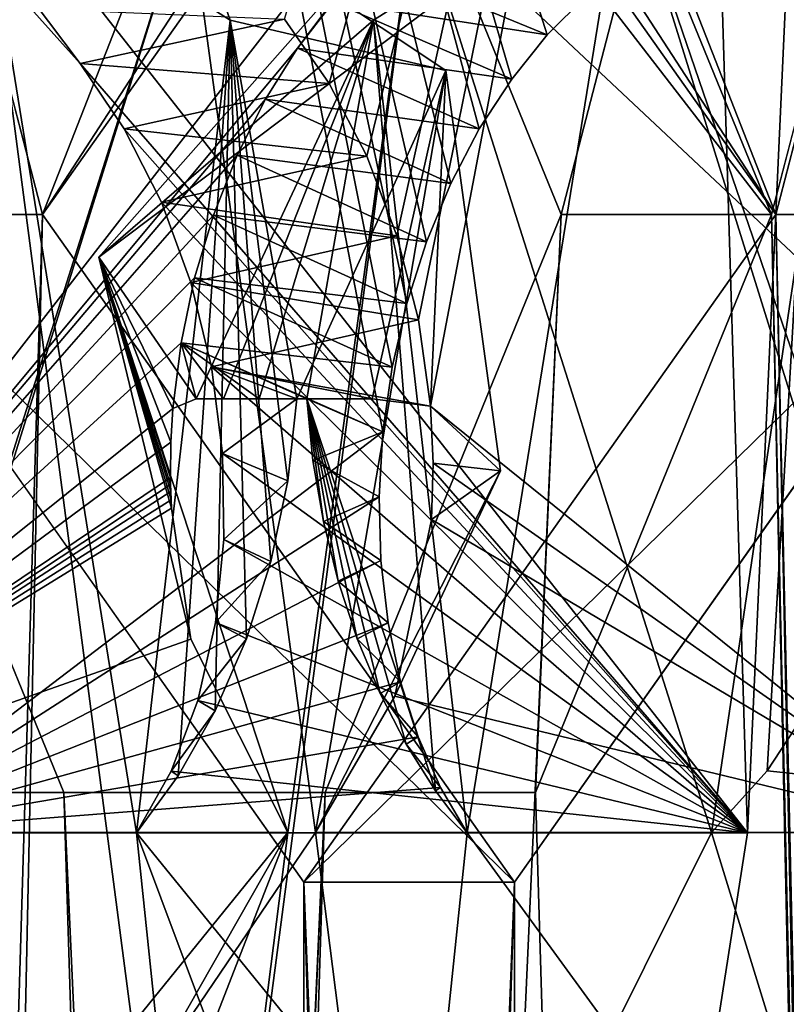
# Model space of a CAD drawing. Header units: inches. Extents: x -6.2 to 6.2, y -0.9 to 12.
# Tile 66 of 91: x -5.7301 to -5.6376, y 9.8943 to 10.013. Entities that reach past the tile are written whole.
import ezdxf

# ---------------------------------------------------------------- set-up
doc = ezdxf.new("R2010")
doc.units = ezdxf.units.IN
doc.header["$LTSCALE"] = 49.212201
doc.header["$MEASUREMENT"] = 0
for name, color, linetype in [('10', 7, 'CONTINUOUS'), ('177', 7, 'CONTINUOUS'), ('179', 7, 'CONTINUOUS'), ('182', 7, 'CONTINUOUS'), ('184', 7, 'CONTINUOUS'), ('3', 7, 'CONTINUOUS'), ('313', 7, 'CONTINUOUS'), ('315', 7, 'CONTINUOUS'), ('318', 7, 'CONTINUOUS'), ('320', 7, 'CONTINUOUS'), ('327', 7, 'CONTINUOUS'), ('328', 7, 'CONTINUOUS'), ('329', 7, 'CONTINUOUS'), ('330', 7, 'CONTINUOUS'), ('5', 7, 'CONTINUOUS'), ('529', 7, 'CONTINUOUS'), ('533', 7, 'CONTINUOUS'), ('534', 7, 'CONTINUOUS'), ('538', 7, 'CONTINUOUS'), ('607', 7, 'CONTINUOUS'), ('608', 7, 'CONTINUOUS'), ('665', 7, 'CONTINUOUS'), ('667', 7, 'CONTINUOUS'), ('670', 7, 'CONTINUOUS'), ('672', 7, 'CONTINUOUS'), ('680', 7, 'CONTINUOUS'), ('681', 7, 'CONTINUOUS'), ('79', 7, 'CONTINUOUS'), ('8', 7, 'CONTINUOUS'), ('80', 7, 'CONTINUOUS')]:
    doc.layers.add(name, color=color, linetype=linetype)

msp = doc.modelspace()

# ---------------------------------------------------------------- linework, layer by layer
at = {"layer": '10', "color": 252, "linetype": 'Continuous', "true_color": 0x8b959c}
for points in [[(-6.05, 12, 19.802), (-5.82839, 10.281, 19.58039), (-5.69581, 8.1115, 19.44781), (-6.05, 12, 19.802)], [(-5.75273, 8.031, 19.50473), (-6.05, 12, 19.802), (-5.69581, 8.1115, 19.44781), (-5.75273, 8.031, 19.50473)], [(-5.82839, 10.281, 19.58039), (-5.56323, 10.281, 19.31523), (-5.63889, 9.9895, 19.39089), (-5.82839, 10.281, 19.58039)], [(-5.82839, 10.281, 19.58039), (-5.63889, 9.9895, 19.39089), (-5.69581, 10.07, 19.44781), (-5.82839, 10.281, 19.58039)], [(-5.75273, 9.9895, 19.50473), (-5.82839, 10.281, 19.58039), (-5.69581, 10.07, 19.44781), (-5.75273, 9.9895, 19.50473)], [(-5.82839, 10.281, 19.58039), (-5.75273, 9.9895, 19.50473), (-5.69581, 8.1115, 19.44781), (-5.82839, 10.281, 19.58039)], [(-5.56323, 10.281, 19.31523), (-5.41297, 0, 19.16497), (-5.63889, 9.9895, 19.39089), (-5.56323, 10.281, 19.31523)], [(-5.75273, 9.9895, 19.50473), (-5.69581, 9.909, 19.44781), (-5.69581, 8.1115, 19.44781), (-5.75273, 9.9895, 19.50473)], [(-5.63889, 9.9895, 19.39089), (-5.56323, 6.431, 19.31523), (-5.69581, 9.909, 19.44781), (-5.63889, 9.9895, 19.39089)], [(-5.41297, 0, 19.16497), (-5.56323, 6.431, 19.31523), (-5.63889, 9.9895, 19.39089), (-5.41297, 0, 19.16497)], [(-5.69581, 9.909, 19.44781), (-5.56323, 6.431, 19.31523), (-5.63889, 8.031, 19.39089), (-5.69581, 9.909, 19.44781)], [(-5.69581, 9.909, 19.44781), (-5.63889, 8.031, 19.39089), (-5.69581, 8.1115, 19.44781), (-5.69581, 9.909, 19.44781)]]:
    msp.add_3dface(points, dxfattribs=at)
at = {"layer": '177', "color": 252, "linetype": 'Continuous', "true_color": 0x8b959c}
for points in [[(-5.79938, 5.831, -5.85015), (-6.02462, 12, -6.07539), (-5.54147, 5.831, -5.59224), (-5.79938, 5.831, -5.85015)], [(-5.54147, 5.831, -5.59224), (-6.02462, 12, -6.07539), (-5.76644, 9.79848, -5.81721), (-5.54147, 5.831, -5.59224)]]:
    msp.add_3dface(points, dxfattribs=at)
at = {"layer": '179', "color": 252, "linetype": 'Continuous', "true_color": 0x8b959c}
for points in [[(-6.0034, 0, -6.1266), (6.0034, 0, -6.1266), (-6.0034, 12, -6.1266), (-6.0034, 0, -6.1266)], [(-6.0034, 12, -6.1266), (6.0034, 0, -6.1266), (-5.9034, 12, -6.1266), (-6.0034, 12, -6.1266)], [(6.0034, 0, -6.1266), (5.9034, 12, -6.1266), (-5.9034, 12, -6.1266), (6.0034, 0, -6.1266)]]:
    msp.add_3dface(points, dxfattribs=at)
at = {"layer": '182', "color": 252, "linetype": 'Continuous', "true_color": 0x8b959c}
for points in [[(-5.82477, 5.831, -5.82477), (-5.56685, 5.831, -5.56685), (-5.41297, 11.12, -5.41297), (-5.82477, 5.831, -5.82477)], [(-5.82477, 5.831, -5.82477), (-5.41297, 11.12, -5.41297), (-5.5998, 9.79848, -5.5998), (-5.82477, 5.831, -5.82477)]]:
    msp.add_3dface(points, dxfattribs=at)
at = {"layer": '184', "color": 252, "linetype": 'Continuous', "true_color": 0x8b959c}
for points in [[(6.0034, 12, -6.1625), (6.0034, 0, -6.1625), (-6.0034, 0, -6.1625), (6.0034, 12, -6.1625)], [(5.9034, 12, -6.1625), (6.0034, 12, -6.1625), (-6.0034, 0, -6.1625), (5.9034, 12, -6.1625)], [(-5.9034, 12, -6.1625), (5.9034, 12, -6.1625), (-6.0034, 0, -6.1625), (-5.9034, 12, -6.1625)]]:
    msp.add_3dface(points, dxfattribs=at)
at = {"layer": '3', "color": 252, "linetype": 'Continuous', "true_color": 0x8b959c}
for points in [[(-6.0034, 0, 19.8786), (-5.9034, 12, 19.8786), (5.9034, 12, 19.8786), (-6.0034, 0, 19.8786)], [(6.0034, 0, 19.8786), (-6.0034, 0, 19.8786), (6.0034, 12, 19.8786), (6.0034, 0, 19.8786)], [(6.0034, 12, 19.8786), (-6.0034, 0, 19.8786), (5.9034, 12, 19.8786), (6.0034, 12, 19.8786)]]:
    msp.add_3dface(points, dxfattribs=at)
at = {"layer": '313', "color": 252, "linetype": 'Continuous', "true_color": 0x8b959c}
for points in [[(-5.70977, 10.02759, -5.68185), (-5.69439, 9.915, -5.64613), (-5.78789, 9.77712, -5.71472), (-5.70977, 10.02759, -5.68185)], [(-5.74549, 9.915, -5.69723), (-5.70977, 10.02759, -5.68185), (-5.78789, 9.77712, -5.71472), (-5.74549, 9.915, -5.69723)], [(-5.7446, 10.00689, -5.71294), (-5.70977, 10.02759, -5.68185), (-5.74549, 9.915, -5.69723), (-5.7446, 10.00689, -5.71294)], [(-5.67868, 10.00689, -5.64702), (-5.69439, 9.915, -5.64613), (-5.70977, 10.02759, -5.68185), (-5.67868, 10.00689, -5.64702)], [(-5.67209, 9.95861, -5.63171), (-5.69439, 9.915, -5.64613), (-5.67868, 10.00689, -5.64702), (-5.67209, 9.95861, -5.63171)], [(-5.78789, 9.77712, -5.71472), (-5.69439, 9.915, -5.64613), (-5.6769, 9.77712, -5.60373), (-5.78789, 9.77712, -5.71472)], [(-5.69439, 9.915, -5.64613), (-5.61672, 9.915, -5.56846), (-5.6769, 9.77712, -5.60373), (-5.69439, 9.915, -5.64613)], [(-5.6769, 9.77712, -5.60373), (-5.61672, 9.915, -5.56846), (-5.64691, 9.79312, -5.57663), (-5.6769, 9.77712, -5.60373)], [(-5.61672, 9.915, -5.56846), (-5.62899, 9.83434, -5.56616), (-5.64691, 9.79312, -5.57663), (-5.61672, 9.915, -5.56846)]]:
    msp.add_3dface(points, dxfattribs=at)
at = {"layer": '315', "color": 252, "linetype": 'Continuous', "true_color": 0x8b959c}
for points in [[(-5.62709, 10.24708, -5.517), (-5.82316, 9.915, -5.7749), (-5.87462, 10.24708, -5.76453), (-5.62709, 10.24708, -5.517)], [(-5.76074, 10.01181, -5.69446), (-5.82316, 9.915, -5.7749), (-5.62709, 10.24708, -5.517), (-5.76074, 10.01181, -5.69446)], [(-5.75609, 10.01857, -5.68855), (-5.76074, 10.01181, -5.69446), (-5.62709, 10.24708, -5.517), (-5.75609, 10.01857, -5.68855)], [(-5.69277, 10.00532, -5.6277), (-5.69814, 10.01307, -5.63162), (-5.62709, 10.24708, -5.517), (-5.69277, 10.00532, -5.6277)], [(-5.68821, 9.99655, -5.62477), (-5.69277, 10.00532, -5.6277), (-5.62709, 10.24708, -5.517), (-5.68821, 9.99655, -5.62477)], [(-5.68458, 9.98696, -5.62292), (-5.68821, 9.99655, -5.62477), (-5.62709, 10.24708, -5.517), (-5.68458, 9.98696, -5.62292)], [(-5.68199, 9.97682, -5.62222), (-5.68458, 9.98696, -5.62292), (-5.62709, 10.24708, -5.517), (-5.68199, 9.97682, -5.62222)], [(-5.68053, 9.96641, -5.6227), (-5.68199, 9.97682, -5.62222), (-5.62709, 10.24708, -5.517), (-5.68053, 9.96641, -5.6227)], [(-5.61672, 9.915, -5.56846), (-5.68053, 9.96641, -5.6227), (-5.62709, 10.24708, -5.517), (-5.61672, 9.915, -5.56846)], [(-5.68053, 9.96641, -5.6227), (-5.61672, 9.915, -5.56846), (-5.68022, 9.95954, -5.62367), (-5.68053, 9.96641, -5.6227)], [(-5.68022, 9.95954, -5.62367), (-5.61672, 9.915, -5.56846), (-5.68041, 9.95275, -5.62513), (-5.68022, 9.95954, -5.62367)], [(-5.68041, 9.95275, -5.62513), (-5.61672, 9.915, -5.56846), (-5.68484, 9.93143, -5.63353), (-5.68041, 9.95275, -5.62513)], [(-5.61672, 9.915, -5.56846), (-5.69439, 9.915, -5.64613), (-5.68484, 9.93143, -5.63353), (-5.61672, 9.915, -5.56846)]]:
    msp.add_3dface(points, dxfattribs=at)
at = {"layer": '318', "color": 252, "linetype": 'Continuous', "true_color": 0x8b959c}
for points in [[(-5.77507, 9.91493, -5.67561), (-5.70208, 9.78167, -5.57855), (-5.73495, 10.03213, -5.65667), (-5.77507, 9.91493, -5.67561)], [(-5.73495, 10.03213, -5.65667), (-5.70208, 9.78167, -5.57855), (-5.71601, 9.91493, -5.61655), (-5.73495, 10.03213, -5.65667)], [(-5.70472, 10.01295, -5.62297), (-5.73495, 10.03213, -5.65667), (-5.71601, 9.91493, -5.61655), (-5.70472, 10.01295, -5.62297)], [(-5.71097, 9.9218, -5.61276), (-5.70472, 10.01295, -5.62297), (-5.71601, 9.91493, -5.61655), (-5.71097, 9.9218, -5.61276)], [(-5.7065, 9.92966, -5.60971), (-5.70472, 10.01295, -5.62297), (-5.71097, 9.9218, -5.61276), (-5.7065, 9.92966, -5.60971)], [(-5.70274, 9.93835, -5.60752), (-5.70472, 10.01295, -5.62297), (-5.7065, 9.92966, -5.60971), (-5.70274, 9.93835, -5.60752)], [(-5.69666, 9.9673, -5.60666), (-5.70472, 10.01295, -5.62297), (-5.69775, 9.95739, -5.60596), (-5.69666, 9.9673, -5.60666)], [(-5.69775, 9.95739, -5.60596), (-5.70472, 10.01295, -5.62297), (-5.69979, 9.94766, -5.60625), (-5.69775, 9.95739, -5.60596)], [(-5.69979, 9.94766, -5.60625), (-5.70472, 10.01295, -5.62297), (-5.70274, 9.93835, -5.60752), (-5.69979, 9.94766, -5.60625)], [(-5.81307, 9.78167, -5.68954), (-5.70208, 9.78167, -5.57855), (-5.77507, 9.91493, -5.67561), (-5.81307, 9.78167, -5.68954)], [(-5.67209, 9.79767, -5.55145), (-5.65417, 9.83888, -5.54098), (-5.71601, 9.91493, -5.61655), (-5.67209, 9.79767, -5.55145)], [(-5.71601, 9.91493, -5.61655), (-5.65417, 9.83888, -5.54098), (-5.64231, 9.91493, -5.54286), (-5.71601, 9.91493, -5.61655)], [(-5.70208, 9.78167, -5.57855), (-5.67209, 9.79767, -5.55145), (-5.71601, 9.91493, -5.61655), (-5.70208, 9.78167, -5.57855)]]:
    msp.add_3dface(points, dxfattribs=at)
at = {"layer": '320', "color": 252, "linetype": 'Continuous', "true_color": 0x8b959c}
for points in [[(-5.89979, 10.2424, -5.73936), (-5.64231, 9.91493, -5.54286), (-5.65225, 10.2424, -5.49183), (-5.89979, 10.2424, -5.73936)], [(-5.64231, 9.91493, -5.54286), (-5.89979, 10.2424, -5.73936), (-5.72278, 10.00772, -5.60605), (-5.64231, 9.91493, -5.54286)], [(-5.72278, 10.00772, -5.60605), (-5.89979, 10.2424, -5.73936), (-5.72875, 10.01438, -5.61078), (-5.72278, 10.00772, -5.60605)], [(-5.71748, 9.99985, -5.60221), (-5.64231, 9.91493, -5.54286), (-5.72278, 10.00772, -5.60605), (-5.71748, 9.99985, -5.60221)], [(-5.71299, 9.99099, -5.59938), (-5.64231, 9.91493, -5.54286), (-5.71748, 9.99985, -5.60221), (-5.71299, 9.99099, -5.59938)], [(-5.70945, 9.98132, -5.59763), (-5.64231, 9.91493, -5.54286), (-5.71299, 9.99099, -5.59938), (-5.70945, 9.98132, -5.59763)], [(-5.70697, 9.97113, -5.59705), (-5.64231, 9.91493, -5.54286), (-5.70945, 9.98132, -5.59763), (-5.70697, 9.97113, -5.59705)], [(-5.70562, 9.9607, -5.59765), (-5.64231, 9.91493, -5.54286), (-5.70697, 9.97113, -5.59705), (-5.70562, 9.9607, -5.59765)], [(-5.70546, 9.95032, -5.59941), (-5.64231, 9.91493, -5.54286), (-5.70562, 9.9607, -5.59765), (-5.70546, 9.95032, -5.59941)], [(-5.70647, 9.9403, -5.60229), (-5.64231, 9.91493, -5.54286), (-5.70546, 9.95032, -5.59941), (-5.70647, 9.9403, -5.60229)], [(-5.70862, 9.93089, -5.60619), (-5.64231, 9.91493, -5.54286), (-5.70647, 9.9403, -5.60229), (-5.70862, 9.93089, -5.60619)], [(-5.71183, 9.92237, -5.611), (-5.64231, 9.91493, -5.54286), (-5.70862, 9.93089, -5.60619), (-5.71183, 9.92237, -5.611)], [(-5.71601, 9.91493, -5.61655), (-5.64231, 9.91493, -5.54286), (-5.71183, 9.92237, -5.611), (-5.71601, 9.91493, -5.61655)]]:
    msp.add_3dface(points, dxfattribs=at)
at = {"layer": '327', "color": 252, "linetype": 'Continuous', "true_color": 0x8b959c}
for points in [[(-5.62899, 9.83434, -5.56616), (-5.61672, 9.915, -5.56846), (-5.65417, 9.83888, -5.54098), (-5.62899, 9.83434, -5.56616)], [(-5.65417, 9.83888, -5.54098), (-5.61672, 9.915, -5.56846), (-5.64231, 9.91493, -5.54286), (-5.65417, 9.83888, -5.54098)]]:
    msp.add_3dface(points, dxfattribs=at)
at = {"layer": '328', "color": 252, "linetype": 'Continuous', "true_color": 0x8b959c}
for points in [[(-5.70977, 10.02759, -5.68185), (-5.7446, 10.00689, -5.71294), (-5.73495, 10.03213, -5.65667), (-5.70977, 10.02759, -5.68185)], [(-5.70977, 10.02759, -5.68185), (-5.73495, 10.03213, -5.65667), (-5.70472, 10.01295, -5.62297), (-5.70977, 10.02759, -5.68185)], [(-5.67868, 10.00689, -5.64702), (-5.70977, 10.02759, -5.68185), (-5.70472, 10.01295, -5.62297), (-5.67868, 10.00689, -5.64702)], [(-5.67868, 10.00689, -5.64702), (-5.70472, 10.01295, -5.62297), (-5.69666, 9.9673, -5.60666), (-5.67868, 10.00689, -5.64702)], [(-5.67868, 10.00689, -5.64702), (-5.69666, 9.9673, -5.60666), (-5.68758, 9.9673, -5.61567), (-5.67868, 10.00689, -5.64702)], [(-5.68053, 9.96641, -5.6227), (-5.67868, 10.00689, -5.64702), (-5.68758, 9.9673, -5.61567), (-5.68053, 9.96641, -5.6227)], [(-5.67209, 9.95861, -5.63171), (-5.67868, 10.00689, -5.64702), (-5.68053, 9.96641, -5.6227), (-5.67209, 9.95861, -5.63171)], [(-5.67209, 9.95861, -5.63171), (-5.68053, 9.96641, -5.6227), (-5.68022, 9.95954, -5.62367), (-5.67209, 9.95861, -5.63171)], [(-5.67209, 9.95861, -5.63171), (-5.68022, 9.95954, -5.62367), (-5.68041, 9.95275, -5.62513), (-5.67209, 9.95861, -5.63171)], [(-5.69439, 9.915, -5.64613), (-5.67209, 9.95861, -5.63171), (-5.68484, 9.93143, -5.63353), (-5.69439, 9.915, -5.64613)], [(-5.67209, 9.95861, -5.63171), (-5.68041, 9.95275, -5.62513), (-5.68484, 9.93143, -5.63353), (-5.67209, 9.95861, -5.63171)]]:
    msp.add_3dface(points, dxfattribs=at)
at = {"layer": '329', "color": 252, "linetype": 'Continuous', "true_color": 0x8b959c}
for points in [[(-5.69814, 10.01307, -5.63162), (-5.72278, 10.00772, -5.60605), (-5.72875, 10.01438, -5.61078), (-5.69814, 10.01307, -5.63162)], [(-5.69814, 10.01307, -5.63162), (-5.69277, 10.00532, -5.6277), (-5.72278, 10.00772, -5.60605), (-5.69814, 10.01307, -5.63162)], [(-5.69277, 10.00532, -5.6277), (-5.71748, 9.99985, -5.60221), (-5.72278, 10.00772, -5.60605), (-5.69277, 10.00532, -5.6277)], [(-5.69277, 10.00532, -5.6277), (-5.68821, 9.99655, -5.62477), (-5.71748, 9.99985, -5.60221), (-5.69277, 10.00532, -5.6277)], [(-5.68821, 9.99655, -5.62477), (-5.71299, 9.99099, -5.59938), (-5.71748, 9.99985, -5.60221), (-5.68821, 9.99655, -5.62477)], [(-5.68821, 9.99655, -5.62477), (-5.68458, 9.98696, -5.62292), (-5.71299, 9.99099, -5.59938), (-5.68821, 9.99655, -5.62477)], [(-5.68458, 9.98696, -5.62292), (-5.70945, 9.98132, -5.59763), (-5.71299, 9.99099, -5.59938), (-5.68458, 9.98696, -5.62292)], [(-5.68458, 9.98696, -5.62292), (-5.68199, 9.97682, -5.62222), (-5.70945, 9.98132, -5.59763), (-5.68458, 9.98696, -5.62292)], [(-5.68199, 9.97682, -5.62222), (-5.70697, 9.97113, -5.59705), (-5.70945, 9.98132, -5.59763), (-5.68199, 9.97682, -5.62222)], [(-5.68199, 9.97682, -5.62222), (-5.68053, 9.96641, -5.6227), (-5.70697, 9.97113, -5.59705), (-5.68199, 9.97682, -5.62222)], [(-5.70697, 9.97113, -5.59705), (-5.68053, 9.96641, -5.6227), (-5.68758, 9.9673, -5.61567), (-5.70697, 9.97113, -5.59705)], [(-5.69666, 9.9673, -5.60666), (-5.70562, 9.9607, -5.59765), (-5.70697, 9.97113, -5.59705), (-5.69666, 9.9673, -5.60666)], [(-5.69666, 9.9673, -5.60666), (-5.70697, 9.97113, -5.59705), (-5.68758, 9.9673, -5.61567), (-5.69666, 9.9673, -5.60666)], [(-5.69666, 9.9673, -5.60666), (-5.69775, 9.95739, -5.60596), (-5.70562, 9.9607, -5.59765), (-5.69666, 9.9673, -5.60666)], [(-5.69775, 9.95739, -5.60596), (-5.70546, 9.95032, -5.59941), (-5.70562, 9.9607, -5.59765), (-5.69775, 9.95739, -5.60596)], [(-5.69775, 9.95739, -5.60596), (-5.69979, 9.94766, -5.60625), (-5.70546, 9.95032, -5.59941), (-5.69775, 9.95739, -5.60596)], [(-5.69979, 9.94766, -5.60625), (-5.70647, 9.9403, -5.60229), (-5.70546, 9.95032, -5.59941), (-5.69979, 9.94766, -5.60625)], [(-5.69979, 9.94766, -5.60625), (-5.70274, 9.93835, -5.60752), (-5.70647, 9.9403, -5.60229), (-5.69979, 9.94766, -5.60625)], [(-5.70274, 9.93835, -5.60752), (-5.70862, 9.93089, -5.60619), (-5.70647, 9.9403, -5.60229), (-5.70274, 9.93835, -5.60752)], [(-5.70274, 9.93835, -5.60752), (-5.7065, 9.92966, -5.60971), (-5.70862, 9.93089, -5.60619), (-5.70274, 9.93835, -5.60752)], [(-5.7065, 9.92966, -5.60971), (-5.71183, 9.92237, -5.611), (-5.70862, 9.93089, -5.60619), (-5.7065, 9.92966, -5.60971)], [(-5.7065, 9.92966, -5.60971), (-5.71097, 9.9218, -5.61276), (-5.71183, 9.92237, -5.611), (-5.7065, 9.92966, -5.60971)], [(-5.71097, 9.9218, -5.61276), (-5.71601, 9.91493, -5.61655), (-5.71183, 9.92237, -5.611), (-5.71097, 9.9218, -5.61276)]]:
    msp.add_3dface(points, dxfattribs=at)
at = {"layer": '330', "color": 252, "linetype": 'Continuous', "true_color": 0x8b959c}
for points in [[(-5.64231, 9.91493, -5.54286), (-5.62709, 10.24708, -5.517), (-5.65225, 10.2424, -5.49183), (-5.64231, 9.91493, -5.54286)], [(-5.61672, 9.915, -5.56846), (-5.62709, 10.24708, -5.517), (-5.64231, 9.91493, -5.54286), (-5.61672, 9.915, -5.56846)]]:
    msp.add_3dface(points, dxfattribs=at)
at = {"layer": '5', "color": 252, "linetype": 'Continuous', "true_color": 0x8b959c}
for points in [[(-5.38758, 11.12, 19.19035), (-5.53784, 10.281, 19.34061), (-5.67042, 8.1115, 19.47319), (-5.38758, 11.12, 19.19035)], [(-5.6135, 8.031, 19.41627), (-5.38758, 11.12, 19.19035), (-5.67042, 8.1115, 19.47319), (-5.6135, 8.031, 19.41627)], [(-6.02462, 0, 19.82739), (-5.72735, 9.9895, 19.53012), (-5.80301, 10.281, 19.60578), (-6.02462, 0, 19.82739)], [(-5.80301, 10.281, 19.60578), (-5.72735, 9.9895, 19.53012), (-5.53784, 10.281, 19.34061), (-5.80301, 10.281, 19.60578)], [(-5.72735, 9.9895, 19.53012), (-5.67042, 10.07, 19.47319), (-5.53784, 10.281, 19.34061), (-5.72735, 9.9895, 19.53012)], [(-5.67042, 10.07, 19.47319), (-5.6135, 9.9895, 19.41627), (-5.53784, 10.281, 19.34061), (-5.67042, 10.07, 19.47319)], [(-5.53784, 10.281, 19.34061), (-5.6135, 9.9895, 19.41627), (-5.67042, 8.1115, 19.47319), (-5.53784, 10.281, 19.34061)], [(-6.02462, 0, 19.82739), (-5.80301, 6.431, 19.60578), (-5.72735, 9.9895, 19.53012), (-6.02462, 0, 19.82739)], [(-5.72735, 9.9895, 19.53012), (-5.80301, 6.431, 19.60578), (-5.67042, 9.909, 19.47319), (-5.72735, 9.9895, 19.53012)], [(-5.6135, 9.9895, 19.41627), (-5.67042, 9.909, 19.47319), (-5.67042, 8.1115, 19.47319), (-5.6135, 9.9895, 19.41627)], [(-5.67042, 9.909, 19.47319), (-5.80301, 6.431, 19.60578), (-5.72735, 8.031, 19.53012), (-5.67042, 9.909, 19.47319)], [(-5.67042, 8.1115, 19.47319), (-5.67042, 9.909, 19.47319), (-5.72735, 8.031, 19.53012), (-5.67042, 8.1115, 19.47319)]]:
    msp.add_3dface(points, dxfattribs=at)
at = {"layer": '529', "color": 252, "linetype": 'Continuous', "true_color": 0x8b959c}
for points in [[(-5.85065, 5.831, 19.55138), (-6.07589, 12, 19.77662), (-5.59274, 5.831, 19.29347), (-5.85065, 5.831, 19.55138)], [(-5.59274, 5.831, 19.29347), (-6.07589, 12, 19.77662), (-5.81771, 9.79848, 19.51844), (-5.59274, 5.831, 19.29347)]]:
    msp.add_3dface(points, dxfattribs=at)
at = {"layer": '533', "color": 252, "linetype": 'Continuous', "true_color": 0x8b959c}
for points in [[(-5.43885, 11.12, -5.38758), (-5.58911, 10.281, -5.53784), (-5.75016, 8.10071, -5.69889), (-5.43885, 11.12, -5.38758)], [(-5.69323, 8.10071, -5.64196), (-5.43885, 11.12, -5.38758), (-5.75016, 8.10071, -5.69889), (-5.69323, 8.10071, -5.64196)], [(-5.66477, 8.031, -5.6135), (-5.43885, 11.12, -5.38758), (-5.69323, 8.10071, -5.64196), (-5.66477, 8.031, -5.6135)], [(-5.58911, 6.431, -5.53784), (-5.43885, 11.12, -5.38758), (-5.66477, 8.031, -5.6135), (-5.58911, 6.431, -5.53784)], [(-5.58911, 10.281, -5.53784), (-5.66477, 9.9895, -5.6135), (-5.75016, 8.10071, -5.69889), (-5.58911, 10.281, -5.53784)], [(-5.69323, 10.05921, -5.64196), (-5.66477, 9.9895, -5.6135), (-5.58911, 10.281, -5.53784), (-5.69323, 10.05921, -5.64196)], [(-5.66477, 9.9895, -5.6135), (-5.69323, 9.91979, -5.64196), (-5.75016, 8.10071, -5.69889), (-5.66477, 9.9895, -5.6135)], [(-5.75016, 9.91979, -5.69889), (-5.85428, 6.431, -5.80301), (-5.69323, 9.91979, -5.64196), (-5.75016, 9.91979, -5.69889)], [(-5.69323, 9.91979, -5.64196), (-5.85428, 6.431, -5.80301), (-5.77862, 8.031, -5.72735), (-5.69323, 9.91979, -5.64196)], [(-5.75016, 8.10071, -5.69889), (-5.69323, 9.91979, -5.64196), (-5.77862, 8.031, -5.72735), (-5.75016, 8.10071, -5.69889)]]:
    msp.add_3dface(points, dxfattribs=at)
at = {"layer": '534', "color": 252, "linetype": 'Continuous', "true_color": 0x8b959c}
for points in [[(-5.82527, 5.831, 19.57677), (-5.56735, 5.831, 19.31885), (-5.41347, 11.12, 19.16497), (-5.82527, 5.831, 19.57677)], [(-5.82527, 5.831, 19.57677), (-5.41347, 11.12, 19.16497), (-5.6003, 9.79848, 19.3518), (-5.82527, 5.831, 19.57677)]]:
    msp.add_3dface(points, dxfattribs=at)
at = {"layer": '538', "color": 252, "linetype": 'Continuous', "true_color": 0x8b959c}
for points in [[(-6.0505, 12, -6.05), (-5.82889, 10.281, -5.82839), (-5.66785, 8.10071, -5.66735), (-6.0505, 12, -6.05)], [(-5.75323, 8.031, -5.75273), (-6.0505, 12, -6.05), (-5.72477, 8.10071, -5.72427), (-5.75323, 8.031, -5.75273)], [(-5.72477, 8.10071, -5.72427), (-6.0505, 12, -6.05), (-5.66785, 8.10071, -5.66735), (-5.72477, 8.10071, -5.72427)], [(-5.82889, 10.281, -5.82839), (-5.75323, 9.9895, -5.75273), (-5.66785, 8.10071, -5.66735), (-5.82889, 10.281, -5.82839)], [(-5.75323, 9.9895, -5.75273), (-5.82889, 10.281, -5.82839), (-5.72477, 10.05921, -5.72427), (-5.75323, 9.9895, -5.75273)], [(-5.56373, 10.281, -5.56323), (-5.63939, 9.9895, -5.63889), (-5.66785, 10.05921, -5.66735), (-5.56373, 10.281, -5.56323)], [(-5.56373, 10.281, -5.56323), (-5.41347, 0, -5.41297), (-5.63939, 9.9895, -5.63889), (-5.56373, 10.281, -5.56323)], [(-5.75323, 9.9895, -5.75273), (-5.72477, 9.91979, -5.72427), (-5.66785, 8.10071, -5.66735), (-5.75323, 9.9895, -5.75273)], [(-5.63939, 9.9895, -5.63889), (-5.56373, 6.431, -5.56323), (-5.66785, 9.91979, -5.66735), (-5.63939, 9.9895, -5.63889)], [(-5.41347, 0, -5.41297), (-5.56373, 6.431, -5.56323), (-5.63939, 9.9895, -5.63889), (-5.41347, 0, -5.41297)], [(-5.72477, 9.91979, -5.72427), (-5.63939, 8.031, -5.63889), (-5.66785, 8.10071, -5.66735), (-5.72477, 9.91979, -5.72427)], [(-5.66785, 9.91979, -5.66735), (-5.56373, 6.431, -5.56323), (-5.72477, 9.91979, -5.72427), (-5.66785, 9.91979, -5.66735)], [(-5.72477, 9.91979, -5.72427), (-5.56373, 6.431, -5.56323), (-5.63939, 8.031, -5.63889), (-5.72477, 9.91979, -5.72427)]]:
    msp.add_3dface(points, dxfattribs=at)
at = {"layer": '607', "color": 252, "linetype": 'Continuous', "true_color": 0x8b959c}
for points in [[(-5.75016, 9.91979, -5.69889), (-5.72477, 9.91979, -5.72427), (-5.75323, 9.9895, -5.75273), (-5.75016, 9.91979, -5.69889)], [(-5.69323, 9.91979, -5.64196), (-5.66477, 9.9895, -5.6135), (-5.66785, 9.91979, -5.66735), (-5.69323, 9.91979, -5.64196)], [(-5.66477, 9.9895, -5.6135), (-5.63939, 9.9895, -5.63889), (-5.66785, 9.91979, -5.66735), (-5.66477, 9.9895, -5.6135)], [(-5.75016, 9.91979, -5.69889), (-5.69323, 9.91979, -5.64196), (-5.72477, 9.91979, -5.72427), (-5.75016, 9.91979, -5.69889)], [(-5.69323, 9.91979, -5.64196), (-5.66785, 9.91979, -5.66735), (-5.72477, 9.91979, -5.72427), (-5.69323, 9.91979, -5.64196)]]:
    msp.add_3dface(points, dxfattribs=at)
at = {"layer": '608', "color": 252, "linetype": 'Continuous', "true_color": 0x8b959c}
for points in [[(-5.75016, 10.05921, -5.69889), (-5.77862, 9.9895, -5.72735), (-5.72477, 10.05921, -5.72427), (-5.75016, 10.05921, -5.69889)], [(-5.77862, 9.9895, -5.72735), (-5.75323, 9.9895, -5.75273), (-5.72477, 10.05921, -5.72427), (-5.77862, 9.9895, -5.72735)], [(-5.66477, 9.9895, -5.6135), (-5.69323, 10.05921, -5.64196), (-5.63939, 9.9895, -5.63889), (-5.66477, 9.9895, -5.6135)], [(-5.63939, 9.9895, -5.63889), (-5.69323, 10.05921, -5.64196), (-5.66785, 10.05921, -5.66735), (-5.63939, 9.9895, -5.63889)]]:
    msp.add_3dface(points, dxfattribs=at)
at = {"layer": '665', "color": 252, "linetype": 'Continuous', "true_color": 0x8b959c}
for points in [[(-5.72056, 9.98439, 19.50778), (-5.68235, 10.02759, 19.46177), (-5.69773, 9.915, 19.49749), (-5.72056, 9.98439, 19.50778)], [(-5.68235, 10.02759, 19.46177), (-5.64663, 9.915, 19.44639), (-5.71522, 9.77712, 19.53989), (-5.68235, 10.02759, 19.46177)], [(-5.69773, 9.915, 19.49749), (-5.68235, 10.02759, 19.46177), (-5.71522, 9.77712, 19.53989), (-5.69773, 9.915, 19.49749)], [(-5.63634, 9.98439, 19.42356), (-5.64663, 9.915, 19.44639), (-5.68235, 10.02759, 19.46177), (-5.63634, 9.98439, 19.42356)], [(-5.7754, 9.915, 19.57516), (-5.69773, 9.915, 19.49749), (-5.76313, 9.83434, 19.57746), (-5.7754, 9.915, 19.57516)], [(-5.76313, 9.83434, 19.57746), (-5.69773, 9.915, 19.49749), (-5.75662, 9.81166, 19.57505), (-5.76313, 9.83434, 19.57746)], [(-5.75662, 9.81166, 19.57505), (-5.69773, 9.915, 19.49749), (-5.74521, 9.79312, 19.56699), (-5.75662, 9.81166, 19.57505)], [(-5.74521, 9.79312, 19.56699), (-5.69773, 9.915, 19.49749), (-5.71522, 9.77712, 19.53989), (-5.74521, 9.79312, 19.56699)], [(-5.71522, 9.77712, 19.53989), (-5.64663, 9.915, 19.44639), (-5.60423, 9.77712, 19.4289), (-5.71522, 9.77712, 19.53989)], [(-5.64663, 9.915, 19.44639), (-5.56896, 9.915, 19.36872), (-5.60423, 9.77712, 19.4289), (-5.64663, 9.915, 19.44639)]]:
    msp.add_3dface(points, dxfattribs=at)
at = {"layer": '667', "color": 252, "linetype": 'Continuous', "true_color": 0x8b959c}
for points in [[(-5.69658, 10.00959, 19.51394), (-5.7754, 9.915, 19.57516), (-5.5175, 10.24708, 19.37909), (-5.69658, 10.00959, 19.51394)], [(-5.5175, 10.24708, 19.37909), (-5.7754, 9.915, 19.57516), (-5.76503, 10.24708, 19.62662), (-5.5175, 10.24708, 19.37909)], [(-5.69228, 10.01512, 19.51068), (-5.69658, 10.00959, 19.51394), (-5.5175, 10.24708, 19.37909), (-5.69228, 10.01512, 19.51068)], [(-5.70046, 10.00341, 19.51668), (-5.7754, 9.915, 19.57516), (-5.69658, 10.00959, 19.51394), (-5.70046, 10.00341, 19.51668)], [(-5.70386, 9.99666, 19.51882), (-5.7754, 9.915, 19.57516), (-5.70046, 10.00341, 19.51668), (-5.70386, 9.99666, 19.51882)], [(-5.70672, 9.98944, 19.52034), (-5.7754, 9.915, 19.57516), (-5.70386, 9.99666, 19.51882), (-5.70672, 9.98944, 19.52034)], [(-5.70899, 9.98186, 19.5212), (-5.7754, 9.915, 19.57516), (-5.70672, 9.98944, 19.52034), (-5.70899, 9.98186, 19.5212)], [(-5.71063, 9.97403, 19.52138), (-5.7754, 9.915, 19.57516), (-5.70899, 9.98186, 19.5212), (-5.71063, 9.97403, 19.52138)], [(-5.71161, 9.9661, 19.52088), (-5.7754, 9.915, 19.57516), (-5.71063, 9.97403, 19.52138), (-5.71161, 9.9661, 19.52088)], [(-5.71185, 9.96207, 19.52037), (-5.7754, 9.915, 19.57516), (-5.71161, 9.9661, 19.52088), (-5.71185, 9.96207, 19.52037)], [(-5.7119, 9.9578, 19.51963), (-5.7754, 9.915, 19.57516), (-5.71185, 9.96207, 19.52037), (-5.7119, 9.9578, 19.51963)], [(-5.71189, 9.95695, 19.51946), (-5.7754, 9.915, 19.57516), (-5.7119, 9.9578, 19.51963), (-5.71189, 9.95695, 19.51946)], [(-5.71187, 9.95609, 19.51928), (-5.7754, 9.915, 19.57516), (-5.71189, 9.95695, 19.51946), (-5.71187, 9.95609, 19.51928)], [(-5.71183, 9.95509, 19.51906), (-5.7754, 9.915, 19.57516), (-5.71187, 9.95609, 19.51928), (-5.71183, 9.95509, 19.51906)], [(-5.71179, 9.9541, 19.51883), (-5.7754, 9.915, 19.57516), (-5.71183, 9.95509, 19.51906), (-5.71179, 9.9541, 19.51883)], [(-5.70943, 9.93831, 19.51352), (-5.7754, 9.915, 19.57516), (-5.71179, 9.9541, 19.51883), (-5.70943, 9.93831, 19.51352)], [(-5.69773, 9.915, 19.49749), (-5.7754, 9.915, 19.57516), (-5.70943, 9.93831, 19.51352), (-5.69773, 9.915, 19.49749)], [(-5.63409, 9.93132, 19.43688), (-5.56896, 9.915, 19.36872), (-5.63994, 9.92241, 19.44108), (-5.63409, 9.93132, 19.43688)], [(-5.56896, 9.915, 19.36872), (-5.64663, 9.915, 19.44639), (-5.63994, 9.92241, 19.44108), (-5.56896, 9.915, 19.36872)]]:
    msp.add_3dface(points, dxfattribs=at)
at = {"layer": '670', "color": 252, "linetype": 'Continuous', "true_color": 0x8b959c}
for points in [[(-5.6874, 10.01295, 19.52064), (-5.67611, 9.91493, 19.52707), (-5.65717, 10.03213, 19.48695), (-5.6874, 10.01295, 19.52064)], [(-5.67611, 9.91493, 19.52707), (-5.57905, 9.78167, 19.45408), (-5.65717, 10.03213, 19.48695), (-5.67611, 9.91493, 19.52707)], [(-5.65717, 10.03213, 19.48695), (-5.57905, 9.78167, 19.45408), (-5.61705, 9.91493, 19.46801), (-5.65717, 10.03213, 19.48695)], [(-5.62347, 10.01295, 19.45672), (-5.65717, 10.03213, 19.48695), (-5.61705, 9.91493, 19.46801), (-5.62347, 10.01295, 19.45672)], [(-5.69546, 9.9673, 19.53695), (-5.67994, 9.91999, 19.52998), (-5.6874, 10.01295, 19.52064), (-5.69546, 9.9673, 19.53695)], [(-5.67994, 9.91999, 19.52998), (-5.67611, 9.91493, 19.52707), (-5.6874, 10.01295, 19.52064), (-5.67994, 9.91999, 19.52998)], [(-5.68346, 9.92562, 19.53248), (-5.67994, 9.91999, 19.52998), (-5.69546, 9.9673, 19.53695), (-5.68346, 9.92562, 19.53248)], [(-5.68662, 9.93176, 19.53454), (-5.68346, 9.92562, 19.53248), (-5.69546, 9.9673, 19.53695), (-5.68662, 9.93176, 19.53454)], [(-5.68938, 9.93834, 19.5361), (-5.68662, 9.93176, 19.53454), (-5.69546, 9.9673, 19.53695), (-5.68938, 9.93834, 19.5361)], [(-5.69167, 9.94529, 19.53714), (-5.68938, 9.93834, 19.5361), (-5.69546, 9.9673, 19.53695), (-5.69167, 9.94529, 19.53714)], [(-5.69346, 9.95248, 19.53764), (-5.69167, 9.94529, 19.53714), (-5.69546, 9.9673, 19.53695), (-5.69346, 9.95248, 19.53764)], [(-5.69473, 9.95984, 19.53758), (-5.69346, 9.95248, 19.53764), (-5.69546, 9.9673, 19.53695), (-5.69473, 9.95984, 19.53758)], [(-5.72003, 9.79767, 19.59217), (-5.69004, 9.78167, 19.56507), (-5.74981, 9.91493, 19.60076), (-5.72003, 9.79767, 19.59217)], [(-5.74981, 9.91493, 19.60076), (-5.69004, 9.78167, 19.56507), (-5.67611, 9.91493, 19.52707), (-5.74981, 9.91493, 19.60076)], [(-5.73144, 9.81621, 19.60023), (-5.72003, 9.79767, 19.59217), (-5.74981, 9.91493, 19.60076), (-5.73144, 9.81621, 19.60023)], [(-5.69004, 9.78167, 19.56507), (-5.57905, 9.78167, 19.45408), (-5.67611, 9.91493, 19.52707), (-5.69004, 9.78167, 19.56507)]]:
    msp.add_3dface(points, dxfattribs=at)
at = {"layer": '672', "color": 252, "linetype": 'Continuous', "true_color": 0x8b959c}
for points in [[(-5.73986, 10.2424, 19.65179), (-5.74981, 9.91493, 19.60076), (-5.68627, 9.96331, 19.54623), (-5.73986, 10.2424, 19.65179)], [(-5.73986, 10.2424, 19.65179), (-5.54336, 9.91493, 19.39431), (-5.49233, 10.2424, 19.40425), (-5.73986, 10.2424, 19.65179)], [(-5.54336, 9.91493, 19.39431), (-5.73986, 10.2424, 19.65179), (-5.6055, 10.00584, 19.47338), (-5.54336, 9.91493, 19.39431)], [(-5.6055, 10.00584, 19.47338), (-5.73986, 10.2424, 19.65179), (-5.6088, 10.01119, 19.47767), (-5.6055, 10.00584, 19.47338)], [(-5.6088, 10.01119, 19.47767), (-5.73986, 10.2424, 19.65179), (-5.61257, 10.01583, 19.48231), (-5.6088, 10.01119, 19.47767)], [(-5.66181, 10.01583, 19.53155), (-5.73986, 10.2424, 19.65179), (-5.66645, 10.01119, 19.53532), (-5.66181, 10.01583, 19.53155)], [(-5.66645, 10.01119, 19.53532), (-5.73986, 10.2424, 19.65179), (-5.67074, 10.00584, 19.53862), (-5.66645, 10.01119, 19.53532)], [(-5.67074, 10.00584, 19.53862), (-5.73986, 10.2424, 19.65179), (-5.67465, 9.99984, 19.54141), (-5.67074, 10.00584, 19.53862)], [(-5.67465, 9.99984, 19.54141), (-5.73986, 10.2424, 19.65179), (-5.6781, 9.99327, 19.54364), (-5.67465, 9.99984, 19.54141)], [(-5.6781, 9.99327, 19.54364), (-5.73986, 10.2424, 19.65179), (-5.68103, 9.98623, 19.54526), (-5.6781, 9.99327, 19.54364)], [(-5.68103, 9.98623, 19.54526), (-5.73986, 10.2424, 19.65179), (-5.6834, 9.97879, 19.54624), (-5.68103, 9.98623, 19.54526)], [(-5.6834, 9.97879, 19.54624), (-5.73986, 10.2424, 19.65179), (-5.68515, 9.97112, 19.54657), (-5.6834, 9.97879, 19.54624)], [(-5.68515, 9.97112, 19.54657), (-5.73986, 10.2424, 19.65179), (-5.68627, 9.96331, 19.54623), (-5.68515, 9.97112, 19.54657)], [(-5.68627, 9.96331, 19.54623), (-5.74981, 9.91493, 19.60076), (-5.68673, 9.95548, 19.54523), (-5.68627, 9.96331, 19.54623)], [(-5.68673, 9.95548, 19.54523), (-5.74981, 9.91493, 19.60076), (-5.68652, 9.94777, 19.54359), (-5.68673, 9.95548, 19.54523)], [(-5.68652, 9.94777, 19.54359), (-5.74981, 9.91493, 19.60076), (-5.68565, 9.94029, 19.54132), (-5.68652, 9.94777, 19.54359)], [(-5.68565, 9.94029, 19.54132), (-5.74981, 9.91493, 19.60076), (-5.68414, 9.93317, 19.53849), (-5.68565, 9.94029, 19.54132)], [(-5.68414, 9.93317, 19.53849), (-5.74981, 9.91493, 19.60076), (-5.68202, 9.92651, 19.53513), (-5.68414, 9.93317, 19.53849)], [(-5.68202, 9.92651, 19.53513), (-5.74981, 9.91493, 19.60076), (-5.67933, 9.9204, 19.5313), (-5.68202, 9.92651, 19.53513)], [(-5.74981, 9.91493, 19.60076), (-5.67611, 9.91493, 19.52707), (-5.67933, 9.9204, 19.5313), (-5.74981, 9.91493, 19.60076)]]:
    msp.add_3dface(points, dxfattribs=at)
at = {"layer": '680', "color": 252, "linetype": 'Continuous', "true_color": 0x8b959c}
for points in [[(-5.68235, 10.02759, 19.46177), (-5.72056, 9.98439, 19.50778), (-5.65717, 10.03213, 19.48695), (-5.68235, 10.02759, 19.46177)], [(-5.72056, 9.98439, 19.50778), (-5.6874, 10.01295, 19.52064), (-5.65717, 10.03213, 19.48695), (-5.72056, 9.98439, 19.50778)], [(-5.68235, 10.02759, 19.46177), (-5.65717, 10.03213, 19.48695), (-5.62347, 10.01295, 19.45672), (-5.68235, 10.02759, 19.46177)], [(-5.63634, 9.98439, 19.42356), (-5.68235, 10.02759, 19.46177), (-5.62347, 10.01295, 19.45672), (-5.63634, 9.98439, 19.42356)], [(-5.6874, 10.01295, 19.52064), (-5.72056, 9.98439, 19.50778), (-5.70882, 9.96729, 19.52368), (-5.6874, 10.01295, 19.52064)], [(-5.7055, 9.9673, 19.527), (-5.6874, 10.01295, 19.52064), (-5.70882, 9.96729, 19.52368), (-5.7055, 9.9673, 19.527)], [(-5.70121, 9.9673, 19.53126), (-5.6874, 10.01295, 19.52064), (-5.7055, 9.9673, 19.527), (-5.70121, 9.9673, 19.53126)], [(-5.69546, 9.9673, 19.53695), (-5.6874, 10.01295, 19.52064), (-5.70121, 9.9673, 19.53126), (-5.69546, 9.9673, 19.53695)], [(-5.72056, 9.98439, 19.50778), (-5.69773, 9.915, 19.49749), (-5.70943, 9.93831, 19.51352), (-5.72056, 9.98439, 19.50778)], [(-5.72056, 9.98439, 19.50778), (-5.70943, 9.93831, 19.51352), (-5.71179, 9.9541, 19.51883), (-5.72056, 9.98439, 19.50778)], [(-5.72056, 9.98439, 19.50778), (-5.71179, 9.9541, 19.51883), (-5.71183, 9.95509, 19.51906), (-5.72056, 9.98439, 19.50778)], [(-5.72056, 9.98439, 19.50778), (-5.71183, 9.95509, 19.51906), (-5.71187, 9.95609, 19.51928), (-5.72056, 9.98439, 19.50778)], [(-5.72056, 9.98439, 19.50778), (-5.71187, 9.95609, 19.51928), (-5.71189, 9.95695, 19.51946), (-5.72056, 9.98439, 19.50778)], [(-5.72056, 9.98439, 19.50778), (-5.71189, 9.95695, 19.51946), (-5.7119, 9.9578, 19.51963), (-5.72056, 9.98439, 19.50778)], [(-5.72056, 9.98439, 19.50778), (-5.7119, 9.9578, 19.51963), (-5.71185, 9.96207, 19.52037), (-5.72056, 9.98439, 19.50778)], [(-5.72056, 9.98439, 19.50778), (-5.71185, 9.96207, 19.52037), (-5.71161, 9.9661, 19.52088), (-5.72056, 9.98439, 19.50778)], [(-5.72056, 9.98439, 19.50778), (-5.71161, 9.9661, 19.52088), (-5.70882, 9.96729, 19.52368), (-5.72056, 9.98439, 19.50778)], [(-5.64663, 9.915, 19.44639), (-5.63634, 9.98439, 19.42356), (-5.63994, 9.92241, 19.44108), (-5.64663, 9.915, 19.44639)], [(-5.63634, 9.98439, 19.42356), (-5.63409, 9.93132, 19.43688), (-5.63994, 9.92241, 19.44108), (-5.63634, 9.98439, 19.42356)]]:
    msp.add_3dface(points, dxfattribs=at)
at = {"layer": '681', "color": 252, "linetype": 'Continuous', "true_color": 0x8b959c}
for points in [[(-5.69228, 10.01512, 19.51068), (-5.68764, 10.01992, 19.50693), (-5.66645, 10.01119, 19.53532), (-5.69228, 10.01512, 19.51068)], [(-5.68764, 10.01992, 19.50693), (-5.66181, 10.01583, 19.53155), (-5.66645, 10.01119, 19.53532), (-5.68764, 10.01992, 19.50693)], [(-5.69658, 10.00959, 19.51394), (-5.69228, 10.01512, 19.51068), (-5.67074, 10.00584, 19.53862), (-5.69658, 10.00959, 19.51394)], [(-5.69228, 10.01512, 19.51068), (-5.66645, 10.01119, 19.53532), (-5.67074, 10.00584, 19.53862), (-5.69228, 10.01512, 19.51068)], [(-5.70046, 10.00341, 19.51668), (-5.69658, 10.00959, 19.51394), (-5.67465, 9.99984, 19.54141), (-5.70046, 10.00341, 19.51668)], [(-5.69658, 10.00959, 19.51394), (-5.67074, 10.00584, 19.53862), (-5.67465, 9.99984, 19.54141), (-5.69658, 10.00959, 19.51394)], [(-5.70386, 9.99666, 19.51882), (-5.70046, 10.00341, 19.51668), (-5.6781, 9.99327, 19.54364), (-5.70386, 9.99666, 19.51882)], [(-5.70046, 10.00341, 19.51668), (-5.67465, 9.99984, 19.54141), (-5.6781, 9.99327, 19.54364), (-5.70046, 10.00341, 19.51668)], [(-5.70672, 9.98944, 19.52034), (-5.70386, 9.99666, 19.51882), (-5.68103, 9.98623, 19.54526), (-5.70672, 9.98944, 19.52034)], [(-5.70386, 9.99666, 19.51882), (-5.6781, 9.99327, 19.54364), (-5.68103, 9.98623, 19.54526), (-5.70386, 9.99666, 19.51882)], [(-5.70899, 9.98186, 19.5212), (-5.70672, 9.98944, 19.52034), (-5.6834, 9.97879, 19.54624), (-5.70899, 9.98186, 19.5212)], [(-5.70672, 9.98944, 19.52034), (-5.68103, 9.98623, 19.54526), (-5.6834, 9.97879, 19.54624), (-5.70672, 9.98944, 19.52034)], [(-5.71063, 9.97403, 19.52138), (-5.70899, 9.98186, 19.5212), (-5.68515, 9.97112, 19.54657), (-5.71063, 9.97403, 19.52138)], [(-5.70899, 9.98186, 19.5212), (-5.6834, 9.97879, 19.54624), (-5.68515, 9.97112, 19.54657), (-5.70899, 9.98186, 19.5212)], [(-5.71161, 9.9661, 19.52088), (-5.71063, 9.97403, 19.52138), (-5.70882, 9.96729, 19.52368), (-5.71161, 9.9661, 19.52088)], [(-5.69546, 9.9673, 19.53695), (-5.71063, 9.97403, 19.52138), (-5.68627, 9.96331, 19.54623), (-5.69546, 9.9673, 19.53695)], [(-5.71063, 9.97403, 19.52138), (-5.69546, 9.9673, 19.53695), (-5.70121, 9.9673, 19.53126), (-5.71063, 9.97403, 19.52138)], [(-5.71063, 9.97403, 19.52138), (-5.68515, 9.97112, 19.54657), (-5.68627, 9.96331, 19.54623), (-5.71063, 9.97403, 19.52138)], [(-5.71063, 9.97403, 19.52138), (-5.70121, 9.9673, 19.53126), (-5.7055, 9.9673, 19.527), (-5.71063, 9.97403, 19.52138)], [(-5.71063, 9.97403, 19.52138), (-5.7055, 9.9673, 19.527), (-5.70882, 9.96729, 19.52368), (-5.71063, 9.97403, 19.52138)], [(-5.69473, 9.95984, 19.53758), (-5.69546, 9.9673, 19.53695), (-5.68627, 9.96331, 19.54623), (-5.69473, 9.95984, 19.53758)], [(-5.69473, 9.95984, 19.53758), (-5.68627, 9.96331, 19.54623), (-5.68673, 9.95548, 19.54523), (-5.69473, 9.95984, 19.53758)], [(-5.69346, 9.95248, 19.53764), (-5.69473, 9.95984, 19.53758), (-5.68673, 9.95548, 19.54523), (-5.69346, 9.95248, 19.53764)], [(-5.69346, 9.95248, 19.53764), (-5.68673, 9.95548, 19.54523), (-5.68652, 9.94777, 19.54359), (-5.69346, 9.95248, 19.53764)], [(-5.69167, 9.94529, 19.53714), (-5.69346, 9.95248, 19.53764), (-5.68652, 9.94777, 19.54359), (-5.69167, 9.94529, 19.53714)], [(-5.69167, 9.94529, 19.53714), (-5.68652, 9.94777, 19.54359), (-5.68565, 9.94029, 19.54132), (-5.69167, 9.94529, 19.53714)], [(-5.68938, 9.93834, 19.5361), (-5.69167, 9.94529, 19.53714), (-5.68565, 9.94029, 19.54132), (-5.68938, 9.93834, 19.5361)], [(-5.68938, 9.93834, 19.5361), (-5.68565, 9.94029, 19.54132), (-5.68414, 9.93317, 19.53849), (-5.68938, 9.93834, 19.5361)], [(-5.68662, 9.93176, 19.53454), (-5.68938, 9.93834, 19.5361), (-5.68414, 9.93317, 19.53849), (-5.68662, 9.93176, 19.53454)], [(-5.68662, 9.93176, 19.53454), (-5.68414, 9.93317, 19.53849), (-5.68202, 9.92651, 19.53513), (-5.68662, 9.93176, 19.53454)], [(-5.68346, 9.92562, 19.53248), (-5.68662, 9.93176, 19.53454), (-5.68202, 9.92651, 19.53513), (-5.68346, 9.92562, 19.53248)], [(-5.68346, 9.92562, 19.53248), (-5.68202, 9.92651, 19.53513), (-5.67933, 9.9204, 19.5313), (-5.68346, 9.92562, 19.53248)], [(-5.67994, 9.91999, 19.52998), (-5.68346, 9.92562, 19.53248), (-5.67933, 9.9204, 19.5313), (-5.67994, 9.91999, 19.52998)], [(-5.67611, 9.91493, 19.52707), (-5.67994, 9.91999, 19.52998), (-5.67933, 9.9204, 19.5313), (-5.67611, 9.91493, 19.52707)]]:
    msp.add_3dface(points, dxfattribs=at)
at = {"layer": '79', "color": 252, "linetype": 'Continuous', "true_color": 0x8b959c}
for points in [[(-5.72735, 9.9895, 19.53012), (-5.67042, 9.909, 19.47319), (-5.75273, 9.9895, 19.50473), (-5.72735, 9.9895, 19.53012)], [(-5.67042, 9.909, 19.47319), (-5.69581, 9.909, 19.44781), (-5.75273, 9.9895, 19.50473), (-5.67042, 9.909, 19.47319)], [(-5.67042, 9.909, 19.47319), (-5.6135, 9.9895, 19.41627), (-5.69581, 9.909, 19.44781), (-5.67042, 9.909, 19.47319)], [(-5.6135, 9.9895, 19.41627), (-5.63889, 9.9895, 19.39089), (-5.69581, 9.909, 19.44781), (-5.6135, 9.9895, 19.41627)]]:
    msp.add_3dface(points, dxfattribs=at)
at = {"layer": '8', "color": 252, "linetype": 'Continuous', "true_color": 0x8b959c}
for points in [[(-6.0034, 12, 19.9145), (-6.0034, 0, 19.9145), (6.0034, 0, 19.9145), (-6.0034, 12, 19.9145)], [(-5.9034, 12, 19.9145), (-6.0034, 12, 19.9145), (6.0034, 0, 19.9145), (-5.9034, 12, 19.9145)], [(5.9034, 12, 19.9145), (-5.9034, 12, 19.9145), (6.0034, 0, 19.9145), (5.9034, 12, 19.9145)]]:
    msp.add_3dface(points, dxfattribs=at)
at = {"layer": '80', "color": 252, "linetype": 'Continuous', "true_color": 0x8b959c}
for points in [[(-5.72735, 9.9895, 19.53012), (-5.75273, 9.9895, 19.50473), (-5.69581, 10.07, 19.44781), (-5.72735, 9.9895, 19.53012)], [(-5.67042, 10.07, 19.47319), (-5.72735, 9.9895, 19.53012), (-5.69581, 10.07, 19.44781), (-5.67042, 10.07, 19.47319)], [(-5.63889, 9.9895, 19.39089), (-5.67042, 10.07, 19.47319), (-5.69581, 10.07, 19.44781), (-5.63889, 9.9895, 19.39089)], [(-5.6135, 9.9895, 19.41627), (-5.67042, 10.07, 19.47319), (-5.63889, 9.9895, 19.39089), (-5.6135, 9.9895, 19.41627)]]:
    msp.add_3dface(points, dxfattribs=at)

doc.saveas('drawing.dxf')
